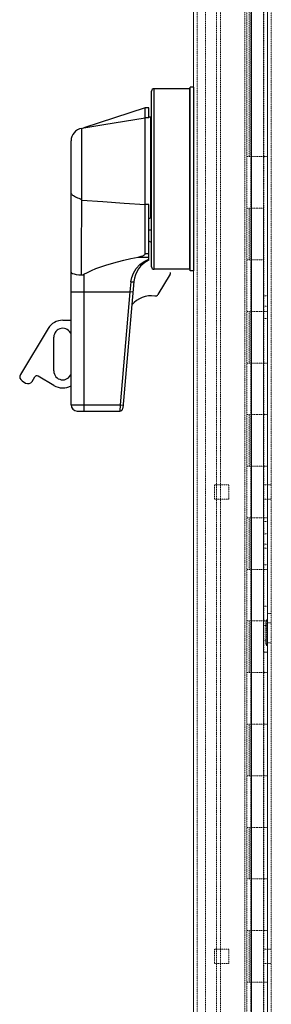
# Model space of a CAD drawing. Header units: inches. Extents: x 1390 to 5322, y 201 to 2979.
# Tile 83 of 85: x 4590 to 4714, y 1917 to 2402. Entities that reach past the tile are written whole.
import ezdxf

# ---------------------------------------------------------------- set-up
doc = ezdxf.new("R2010")
doc.units = ezdxf.units.IN
doc.header["$MEASUREMENT"] = 0
doc.linetypes.add('HIDDEN', pattern=[0.2, 0.1, -0.1])

# ---------------------------------------------------------------- blocks, each defined once
blk = doc.blocks.new('UBW400 Rotary Handle_side')
at = {"color": 7, "linetype": 'Continuous'}
for p, q in [((-20.62, -37.5), (-20.62, 48.84)), ((-1.96, 50.11), (-19.35, 50.11)), ((-1.57, -39.55), (-1.57, 50.9)), ((0, 50.9), (-1.57, 50.9)), ((-23.67, 40.72), (-53.89, 30.82)), ((-23.67, -31.07), (-23.67, 40.72)), ((-21.89, 40.72), (-23.67, 40.72)), ((-21.89, 35.76), (-21.89, 40.72)), ((-21.89, 35.76), (-23.67, 35.76)), ((-21.13, 36.14), (-21.89, 36.14)), ((-55.05, 30.61), (-53.89, 30.82)), ((-60.23, -105.55), (-60.23, 24.43)), ((-21.89, -34.37), (-21.89, -6.86)), ((-21.89, -19.32), (-20.62, -19.32)), ((-1.96, -38.77), (-19.35, -38.77)), ((-11.39, -41.17), (-17.42, -51.21)), ((0, -39.55), (-1.57, -39.55)), ((-29.26, -44.82), (-34.72, -107.21)), ((-64.35, -63.86), (-60.23, -63.86)), ((-71.49, -67.9), (-85.12, -90.58)), ((-68.72, -88.84), (-68.72, -72.19)), ((-79.46, -93.98), (-78.13, -91.76)), ((-68.64, -95.98), (-76.38, -91.33)), ((-84.34, -93.72), (-82.6, -94.77)), ((-57.19, -108.6), (-36.24, -108.6))]:
    blk.add_line(p, q, dxfattribs=at)
at = {"color": 9, "linetype": 'Continuous'}
for p, q in [((-19.35, -38.77), (-19.35, 50.11)), ((-1.96, 50.11), (-1.96, -38.77)), ((-21.13, 36.14), (-21.13, -13.44)), ((-55.05, 30.61), (-55.05, -4.64)), ((-21.89, -6.86), (-23.67, -6.86)), ((-27.19, -32.75), (-21.89, -32.75)), ((-24.2, -34.9), (-21.89, -33.79)), ((-23.67, -31.07), (-21.89, -31.07)), ((-53.89, -41.26), (-53.89, -108.6)), ((-30.78, -45.01), (-31.24, -49.94)), ((-60.23, -49.94), (-31.24, -49.94)), ((-31.24, -49.94), (-36.1, -105.55)), ((-29.72, -50.07), (-31.24, -49.94)), ((-60.23, -105.55), (-36.1, -105.55)), ((-36.1, -105.55), (-36.24, -108.6)), ((-36.1, -105.55), (-34.59, -105.69))]:
    blk.add_line(p, q, dxfattribs=at)
at = {"color": 7}
blk.add_line((0, 50.9), (0, -39.55), dxfattribs=at)
at = {"color": 7, "linetype": 'Continuous'}
for points in [[(-53.89, 30.82), (-44.13, 32.5), (-33.98, 34.16), (-23.67, 35.76)], [(-55.05, -4.64), (-55.64, -4.25), (-56.28, -3.98), (-56.89, -3.73), (-57.47, -3.48), (-58.01, -3.22), (-58.51, -2.95), (-58.95, -2.67), (-59.33, -2.38), (-59.65, -2.09), (-59.91, -1.78), (-60.09, -1.47), (-60.2, -1.16), (-60.23, -0.85)], [(-21.89, -13.75), (-21.51, -13.59), (-21.13, -13.44)], [(-21.13, -13.44), (-21.02, -13.37), (-20.93, -13.25), (-20.85, -13.12), (-20.79, -12.96), (-20.73, -12.78), (-20.69, -12.57), (-20.65, -12.35), (-20.63, -12.11), (-20.62, -11.84)], [(-53.89, -41.26), (-52.09, -40.29), (-50.12, -39.35), (-47.97, -38.44), (-45.63, -37.55), (-43.09, -36.69), (-40.35, -35.85), (-37.4, -35.04), (-34.23, -34.25), (-30.83, -33.49), (-27.19, -32.75)], [(-27.19, -32.75), (-26.66, -32.64), (-26.17, -32.52), (-25.72, -32.4), (-25.31, -32.28), (-24.94, -32.15), (-24.61, -32), (-24.32, -31.85), (-24.07, -31.69), (-23.86, -31.5), (-23.71, -31.28), (-23.67, -31.07)], [(-60.23, -40.15), (-60.06, -40.48), (-59.56, -40.79), (-58.75, -41.07), (-57.68, -41.31), (-56.41, -41.48), (-55.01, -41.58)], [(-55.01, -41.58), (-54.42, -41.5), (-53.89, -41.26)]]:
    blk.add_lwpolyline(points, dxfattribs=at)
at = {"color": 9, "linetype": 'Continuous'}
for points in [[(-55.05, -4.64), (-54.99, -4.7), (-54.99, -4.78)], [(-55.01, -41.58), (-55.01, -32.15), (-55.01, -22.8), (-55, -13.65), (-54.99, -4.78)], [(-54.99, -4.78), (-44.61, -5.48), (-34.14, -6.17), (-23.67, -6.86)], [(-30.78, -45.01), (-30.37, -42.81), (-29.53, -40.61), (-28.21, -38.46), (-26.38, -36.49), (-24.2, -34.9)], [(-30.78, -45.01), (-30.31, -45.03), (-29.89, -45.02), (-29.56, -44.98), (-29.34, -44.91), (-29.26, -44.82)]]:
    blk.add_lwpolyline(points, dxfattribs=at)
at = {"color": 7, "linetype": 'Continuous'}
for centre, radius, start, end in [((-19.35, 48.84), 1.27, 90, 180), ((-1.96, 49.73), 0.381, 0, 90), ((-21.13, 35.64), 0.508, 0, 90), ((-53.96, 24.43), 6.27, 100, 180), ((-39.13, -53.42), 33.37, 56.251, 58.8707), ((-16.61, -45.92), 12.7, 114.5639, 175), ((-19.35, -37.5), 1.27, 180, 270), ((-1.96, -38.39), 0.381, 270, 0), ((-12.7, -40.39), 1.52, 329, 0), ((-20.68, -64.51), 12.7, 82.1138, 139.2523), ((-18.73, -50.42), 1.52, 262.1138, 329), ((-64.35, -72.19), 8.33, 90, 149), ((-64.35, -72.19), 4.37, 18.6028, 180), ((-83.16, -91.76), 2.29, 149, 239), ((-77.04, -92.42), 1.27, 59, 149), ((-64.35, -88.84), 4.37, 180, 341.3972), ((-81.42, -92.81), 2.29, 239, 329), ((-64.35, -88.84), 8.33, 239, 299.604), ((-57.19, -105.55), 3.05, 180, 270), ((-36.24, -107.08), 1.52, 270, 355)]:
    blk.add_arc(centre, radius, start, end, dxfattribs=at)

msp = doc.modelspace()

# ---------------------------------------------------------------- linework, layer by layer
at = {"color": 7, "linetype": 'Continuous', "lineweight": 15}
for p, q in [((4712.03, 782.29), (4712.03, 2781.25)), ((4675.53, 898.17), (4675.53, 2754.54)), ((4704.11, 896.64), (4704.11, 2756.06)), ((4710.13, 2099.91), (4710.13, 2309.46)), ((4710.13, 2090.39), (4710.13, 2099.91)), ((4712.03, 2090.39), (4710.13, 2090.39))]:
    msp.add_line(p, q, dxfattribs=at)
at = {"color": 7, "linetype": 'HIDDEN', "lineweight": 0}
for p, q in [((4713.93, 782.29), (4713.93, 2781.25)), ((4677.43, 898.17), (4677.43, 2754.54)), ((4686.95, 2734.4), (4686.95, 918.3)), ((4688.85, 2734.4), (4688.85, 918.3)), ((4681.55, 937.35), (4681.55, 2715.35)), ((4700.93, 934.18), (4700.93, 2718.53)), ((4710.25, 937.35), (4710.25, 2715.35)), ((4701.87, 2588.35), (4701.87, 2334.35)), ((4703.09, 2334.35), (4703.09, 2588.35)), ((4703.78, 2588.35), (4703.78, 2334.35)), ((4710.13, 2334.35), (4710.13, 2588.35)), ((4701.87, 2334.35), (4701.87, 2308.95)), ((4706.95, 2334.35), (4701.87, 2334.35)), ((4703.78, 2334.35), (4703.78, 2308.95)), ((4710.25, 2334.35), (4706.95, 2334.35)), ((4710.13, 2308.95), (4710.13, 2334.35)), ((4710.25, 2334.35), (4712.03, 2334.35)), ((4701.87, 2308.95), (4706.95, 2308.95)), ((4701.87, 2308.95), (4701.87, 2283.55)), ((4703.09, 2283.55), (4703.09, 2308.95)), ((4703.78, 2308.95), (4703.78, 2283.55)), ((4706.95, 2308.95), (4710.25, 2308.95)), ((4701.87, 2283.55), (4701.87, 2258.15)), ((4706.95, 2283.55), (4701.87, 2283.55)), ((4703.78, 2283.55), (4703.78, 2258.15)), ((4710.25, 2283.55), (4706.95, 2283.55)), ((4710.13, 2258.15), (4710.13, 2283.55)), ((4712.03, 2265.79), (4710.13, 2265.79)), ((4710.13, 2260.68), (4712.03, 2260.68)), ((4701.87, 2258.15), (4706.95, 2258.15)), ((4701.87, 2258.15), (4701.87, 2232.75)), ((4703.09, 2232.75), (4703.09, 2258.15)), ((4703.78, 2258.15), (4703.78, 2232.75)), ((4706.95, 2258.15), (4710.25, 2258.15)), ((4710.13, 2232.75), (4710.13, 2258.15)), ((4712.03, 2254.73), (4710.13, 2254.73)), ((4710.25, 2258.15), (4712.03, 2258.15)), ((4701.87, 2232.75), (4701.87, 2207.35)), ((4706.95, 2232.75), (4701.87, 2232.75)), ((4703.78, 2232.75), (4703.78, 2207.35)), ((4710.25, 2232.75), (4706.95, 2232.75)), ((4710.13, 2207.35), (4710.13, 2232.75)), ((4710.25, 2232.75), (4712.03, 2232.75)), ((4701.87, 2207.35), (4706.95, 2207.35)), ((4701.87, 2207.35), (4701.87, 2181.95)), ((4703.09, 2181.95), (4703.09, 2207.35)), ((4703.78, 2207.35), (4703.78, 2181.95)), ((4706.95, 2207.35), (4710.25, 2207.35)), ((4710.13, 2181.95), (4710.13, 2207.35)), ((4710.25, 2207.35), (4712.03, 2207.35)), ((4701.87, 2181.95), (4701.87, 2156.55)), ((4706.95, 2181.95), (4701.87, 2181.95)), ((4703.78, 2181.95), (4703.78, 2156.55)), ((4710.25, 2181.95), (4706.95, 2181.95)), ((4710.13, 2156.55), (4710.13, 2181.95)), ((4710.25, 2181.95), (4712.03, 2181.95)), ((4685.91, 2172.82), (4693.04, 2172.82)), ((4685.91, 2165.68), (4685.91, 2172.82)), ((4693.04, 2172.82), (4693.04, 2165.68)), ((4712.03, 2172.82), (4710.25, 2172.82)), ((4713.93, 2172.82), (4712.03, 2172.82)), ((4693.04, 2165.68), (4685.91, 2165.68)), ((4712.03, 2165.68), (4710.25, 2165.68)), ((4713.93, 2165.68), (4712.03, 2165.68)), ((4701.87, 2156.55), (4706.95, 2156.55)), ((4701.87, 2156.55), (4701.87, 2131.15)), ((4703.09, 2131.15), (4703.09, 2156.55)), ((4703.78, 2156.55), (4703.78, 2131.15)), ((4706.95, 2156.55), (4710.25, 2156.55)), ((4710.13, 2131.15), (4710.13, 2156.55)), ((4710.13, 2154.65), (4712.03, 2154.65)), ((4710.25, 2156.55), (4712.03, 2156.55)), ((4712.03, 2148.69), (4710.13, 2148.69)), ((4710.13, 2143.59), (4712.03, 2143.59)), ((4710.13, 2141.55), (4712.03, 2141.55)), ((4712.03, 2133.39), (4710.13, 2133.39)), ((4701.87, 2131.15), (4701.87, 2105.75)), ((4706.95, 2131.15), (4701.87, 2131.15)), ((4703.78, 2131.15), (4703.78, 2105.75)), ((4710.25, 2131.15), (4706.95, 2131.15)), ((4710.13, 2105.75), (4710.13, 2131.15)), ((4710.25, 2131.15), (4712.03, 2131.15)), ((4710.13, 2112.99), (4712.03, 2112.99)), ((4713.93, 2109.44), (4712.03, 2109.44)), ((4701.87, 2105.75), (4706.95, 2105.75)), ((4701.87, 2105.75), (4701.87, 2080.35)), ((4703.09, 2080.35), (4703.09, 2105.75)), ((4703.78, 2105.75), (4703.78, 2080.35)), ((4706.95, 2105.75), (4710.25, 2105.75)), ((4710.13, 2080.35), (4710.13, 2105.75)), ((4710.25, 2105.75), (4712.03, 2105.75)), ((4711.65, 2106.26), (4711.27, 2105.6)), ((4711.27, 2105.6), (4711.27, 2094.22)), ((4711.65, 2106.26), (4711.65, 2093.56)), ((4712.03, 2106.26), (4711.65, 2106.26)), ((4713.93, 2104.88), (4712.03, 2104.88)), ((4712.03, 2103.48), (4710.13, 2103.48)), ((4710.13, 2096.34), (4712.03, 2096.34)), ((4711.27, 2094.22), (4711.65, 2093.56)), ((4712.03, 2094.95), (4713.93, 2094.95)), ((4711.65, 2093.56), (4712.03, 2093.56)), ((4701.87, 2080.35), (4701.87, 2054.95)), ((4706.95, 2080.35), (4701.87, 2080.35)), ((4703.78, 2080.35), (4703.78, 2054.95)), ((4710.25, 2080.35), (4706.95, 2080.35)), ((4710.13, 2054.95), (4710.13, 2080.35)), ((4710.25, 2080.35), (4712.03, 2080.35)), ((4701.87, 2054.95), (4706.95, 2054.95)), ((4701.87, 2054.95), (4701.87, 2029.55)), ((4703.09, 2029.55), (4703.09, 2054.95)), ((4703.78, 2054.95), (4703.78, 2029.55)), ((4706.95, 2054.95), (4710.25, 2054.95)), ((4710.13, 2029.55), (4710.13, 2054.95)), ((4710.25, 2054.95), (4712.03, 2054.95)), ((4706.95, 2029.55), (4701.87, 2029.55)), ((4701.87, 2029.55), (4701.87, 2004.15)), ((4703.78, 2029.55), (4703.78, 2004.15)), ((4710.25, 2029.55), (4706.95, 2029.55)), ((4710.13, 2004.15), (4710.13, 2029.55)), ((4710.25, 2029.55), (4712.03, 2029.55)), ((4701.87, 2004.15), (4706.95, 2004.15)), ((4701.87, 2004.15), (4701.87, 1978.75)), ((4703.09, 1978.75), (4703.09, 2004.15)), ((4703.78, 2004.15), (4703.78, 1978.75)), ((4706.95, 2004.15), (4710.25, 2004.15)), ((4710.13, 1978.75), (4710.13, 2004.15)), ((4710.25, 2004.15), (4712.03, 2004.15)), ((4706.95, 1978.75), (4701.87, 1978.75)), ((4701.87, 1978.75), (4701.87, 1953.35)), ((4703.78, 1978.75), (4703.78, 1953.35)), ((4710.25, 1978.75), (4706.95, 1978.75)), ((4710.13, 1953.35), (4710.13, 1978.75)), ((4710.25, 1978.75), (4712.03, 1978.75)), ((4701.87, 1953.35), (4706.95, 1953.35)), ((4701.87, 1953.35), (4701.87, 1927.95)), ((4703.09, 1927.95), (4703.09, 1953.35)), ((4703.78, 1953.35), (4703.78, 1927.95)), ((4706.95, 1953.35), (4710.25, 1953.35)), ((4710.13, 1927.95), (4710.13, 1953.35)), ((4710.25, 1953.35), (4712.03, 1953.35)), ((4685.91, 1944.22), (4693.04, 1944.22)), ((4685.91, 1937.08), (4685.91, 1944.22)), ((4693.04, 1944.22), (4693.04, 1937.08)), ((4712.03, 1944.22), (4710.25, 1944.22)), ((4713.93, 1944.22), (4712.03, 1944.22)), ((4693.04, 1937.08), (4685.91, 1937.08)), ((4712.03, 1937.08), (4710.25, 1937.08)), ((4713.93, 1937.08), (4712.03, 1937.08)), ((4706.95, 1927.95), (4701.87, 1927.95)), ((4701.87, 1927.95), (4701.87, 1902.55)), ((4703.78, 1927.95), (4703.78, 1902.55)), ((4710.25, 1927.95), (4706.95, 1927.95)), ((4710.13, 1902.55), (4710.13, 1927.95)), ((4710.25, 1927.95), (4712.03, 1927.95))]:
    msp.add_line(p, q, dxfattribs=at)

# ---------------------------------------------------------------- block references
at = {"color": 7}
msp.add_blockref('UBW400 Rotary Handle_side', (4675.53, 2317.67), dxfattribs=at)

doc.saveas('drawing.dxf')
